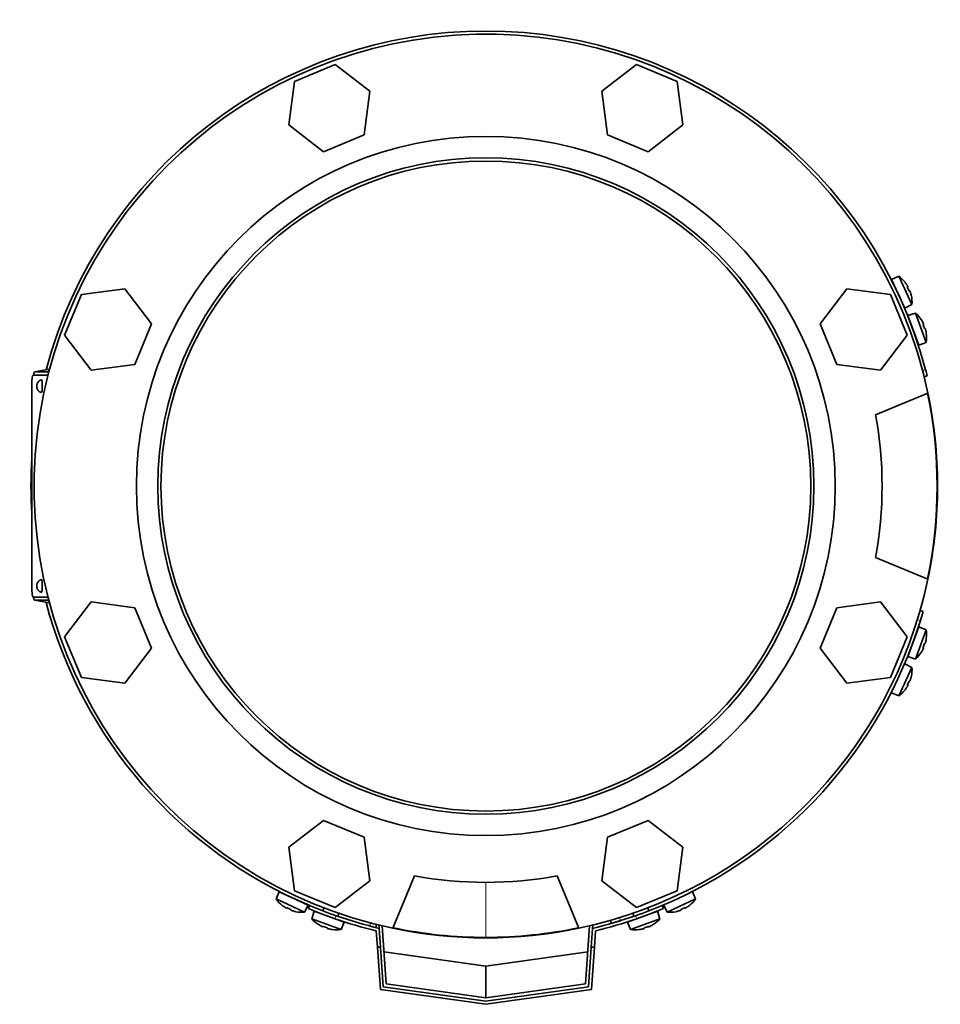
# Model space of a CAD drawing. Header units: millimetres. Extents: x 366 to 1241, y -1321 to 1490.
# Tile 1 of 19: x 369 to 660, y -1321 to -1011. Entities that reach past the tile are written whole.
import ezdxf

# ---------------------------------------------------------------- set-up
doc = ezdxf.new("R2010")
doc.units = ezdxf.units.MM
for name, color, linetype in [('LOW_334-2', 7, 'Continuous'), ('M5X8_UNI7687', 7, 'Continuous'), ('VSI344-454_FILTR', 7, 'Continuous'), ('VSI344-454_FLANG', 7, 'Continuous'), ('VSI344-454_TERMI', 7, 'Continuous'), ('VSI344-454_TESTA', 7, 'Continuous'), ('VSI344_DIFFUSORE', 7, 'Continuous')]:
    doc.layers.add(name, color=color, linetype=linetype)

# ---------------------------------------------------------------- blocks, each defined once
blk = doc.blocks.new('SE2')
at = {"layer": 'LOW_334-2', "color": 7, "linetype": 'Continuous', "lineweight": 35}
for p, q in [((482.59, -1296.12), (482.74, -1296.11)), ((482.66, -1297.12), (482.59, -1296.12)), ((483.6, -1296.32), (484.88, -1314.63)), ((547.7, -1314.63), (548.98, -1296.32)), ((549.85, -1296.11), (550, -1296.12)), ((550, -1296.12), (549.93, -1297.12)), ((484.88, -1314.63), (516.29, -1319.05)), ((516.29, -1319.05), (547.7, -1314.63))]:
    blk.add_line(p, q, dxfattribs=at)
at = {"layer": 'M5X8_UNI7687', "color": 7, "linetype": 'Continuous', "lineweight": 35}
for p, q in [((646.53, -1091.45), (644.23, -1092.44)), ((648.46, -1101.5), (644.23, -1092.44)), ((646.53, -1091.45), (650.7, -1100.38)), ((648.54, -1093.35), (648.53, -1093.38)), ((649.4, -1094.76), (649.23, -1094.87)), ((650, -1096.05), (649.81, -1096.12)), ((650.51, -1097.61), (650.53, -1097.61)), ((648.46, -1101.5), (650.7, -1100.38)), ((651.8, -1103.05), (649.43, -1103.84)), ((652.85, -1113.24), (649.43, -1103.84)), ((651.8, -1103.05), (655.17, -1112.32)), ((653.63, -1105.15), (653.64, -1105.13)), ((654.37, -1106.6), (654.19, -1106.69)), ((654.86, -1107.94), (654.66, -1107.99)), ((655.22, -1109.54), (655.25, -1109.54)), ((652.85, -1113.24), (655.17, -1112.32)), ((649.43, -1211.4), (652.85, -1202)), ((655.17, -1202.92), (651.8, -1212.19)), ((655.17, -1202.92), (652.85, -1202)), ((654.86, -1207.3), (654.66, -1207.24)), ((655.22, -1205.7), (655.25, -1205.69)), ((653.63, -1210.09), (653.64, -1210.11)), ((654.37, -1208.63), (654.19, -1208.54)), ((650.7, -1214.85), (648.46, -1213.73)), ((649.43, -1211.4), (651.8, -1212.19)), ((650.7, -1214.85), (646.53, -1223.79)), ((650, -1219.18), (649.81, -1219.11)), ((650.51, -1217.63), (650.53, -1217.62)), ((644.23, -1222.79), (646.53, -1223.79)), ((648.53, -1221.86), (648.54, -1221.88)), ((649.4, -1220.47), (649.23, -1220.37)), ((451.12, -1285.56), (450.12, -1287.85)), ((459.06, -1292.02), (450.12, -1287.85)), ((451.12, -1285.56), (460.18, -1289.79)), ((582.46, -1287.85), (573.53, -1292.02)), ((582.46, -1287.85), (581.47, -1285.56)), ((452.05, -1289.86), (452.03, -1289.87)), ((453.44, -1290.73), (453.54, -1290.55)), ((454.73, -1291.33), (454.8, -1291.14)), ((459.06, -1292.02), (460.18, -1289.79)), ((462.17, -1291.69), (461.38, -1294.07)), ((471.57, -1295.11), (462.17, -1291.69)), ((465.21, -1290.65), (464.87, -1291.59)), ((570.41, -1291.69), (561.02, -1295.11)), ((567.71, -1291.59), (567.37, -1290.65)), ((571.2, -1294.07), (570.41, -1291.69)), ((572.41, -1289.79), (573.53, -1292.02)), ((577.86, -1291.33), (577.79, -1291.14)), ((579.15, -1290.73), (579.04, -1290.55)), ((580.56, -1289.87), (580.53, -1289.86)), ((456.28, -1291.83), (456.29, -1291.86)), ((461.38, -1294.07), (470.65, -1297.44)), ((469.57, -1293.3), (469.91, -1292.36)), ((561.94, -1297.44), (571.2, -1294.07)), ((562.67, -1292.36), (563.02, -1293.3)), ((576.3, -1291.83), (576.3, -1291.86)), ((463.48, -1295.89), (463.46, -1295.91)), ((464.94, -1296.64), (465.02, -1296.45)), ((466.27, -1297.12), (466.32, -1296.93)), ((467.87, -1297.49), (467.88, -1297.51)), ((470.65, -1297.44), (471.57, -1295.11)), ((561.02, -1295.11), (561.94, -1297.44)), ((564.72, -1297.49), (564.71, -1297.51)), ((566.31, -1297.12), (566.26, -1296.93)), ((567.65, -1296.64), (567.56, -1296.45)), ((569.11, -1295.89), (569.13, -1295.91))]:
    blk.add_line(p, q, dxfattribs=at)
for centre, radius, start, end in [((640.73, -1099.59), 10, 38.5916, 54.5414), ((644.63, -1094.46), 0.5, 5.7321, 25), ((640.73, -1099.59), 10, 355.4586, 11.4084), ((647.16, -1099.9), 0.5, 25, 44.2679), ((645.31, -1110.66), 10, 33.5916, 49.5414), ((649.64, -1105.89), 0.5, 0.7321, 20), ((651.69, -1111.53), 0.5, 20, 39.2679), ((645.31, -1110.66), 10, 350.4586, 6.4084), ((651.69, -1203.71), 0.5, 320.7321, 340), ((645.31, -1204.58), 10, 353.5916, 9.5414), ((649.64, -1209.35), 0.5, 340, 359.2679), ((645.31, -1204.58), 10, 310.4586, 326.4084), ((640.73, -1215.64), 10, 348.5916, 4.5414), ((640.73, -1215.64), 10, 305.4586, 321.4084), ((458.27, -1282.05), 10, 215.4586, 231.4084), ((453.14, -1285.95), 0.5, 245, 264.2679), ((574.32, -1282.05), 10, 308.5916, 324.5414), ((458.58, -1288.49), 0.5, 225.7321, 245), ((458.27, -1282.05), 10, 258.5916, 274.5414), ((468.99, -1287.58), 10, 220.4586, 236.4084), ((464.22, -1291.91), 0.5, 250, 269.4627), ((469.86, -1293.96), 0.5, 230.7959, 250), ((562.72, -1293.96), 0.5, 290, 309.2041), ((563.59, -1287.58), 10, 303.5916, 319.5414), ((574.32, -1282.05), 10, 265.4586, 281.4084), ((468.99, -1287.58), 10, 263.5916, 279.5414), ((563.59, -1287.58), 10, 260.4586, 276.4084)]:
    blk.add_arc(centre, radius, start, end, dxfattribs=at)
for centre, major_axis, ratio, start_param, end_param in [((640.74, -1099.59), (-4.23, 9.06), 0.996195, 4.833518, 4.948078), ((642.73, -1098.66), (3.91, -8.39), 0.811251, 1.49595, 1.645642), ((640.74, -1099.59), (4.23, -9.06), 0.996195, 1.335108, 1.449667), ((645.33, -1110.65), (-3.42, 9.4), 0.996195, 4.833518, 4.948078), ((647.39, -1109.9), (3.17, -8.7), 0.811251, 1.49595, 1.645642), ((645.33, -1110.65), (3.42, -9.4), 0.996195, 1.335108, 1.449667), ((647.39, -1205.33), (-3.17, -8.7), 0.811251, 1.49595, 1.645642), ((645.33, -1204.58), (3.42, 9.4), 0.996195, 4.833518, 4.948078), ((645.33, -1204.58), (-3.42, -9.4), 0.996195, 1.335108, 1.449667), ((642.73, -1216.58), (-3.91, -8.39), 0.811251, 1.49595, 1.645642), ((640.74, -1215.65), (4.23, 9.06), 0.996195, 4.833518, 4.948078), ((640.74, -1215.65), (-4.23, -9.06), 0.996195, 1.335108, 1.449667), ((458.26, -1282.07), (-9.06, 4.23), 0.996195, 1.335108, 1.449667), ((457.33, -1284.06), (-8.39, 3.91), 0.811251, 1.49595, 1.645642), ((458.26, -1282.07), (9.06, -4.23), 0.996195, 4.833518, 4.948078), ((574.32, -1282.07), (-9.06, -4.23), 0.996195, 1.335108, 1.449667), ((575.25, -1284.06), (-8.39, -3.91), 0.811251, 1.49595, 1.645642), ((574.32, -1282.07), (9.06, 4.23), 0.996195, 4.833518, 4.948078), ((468.99, -1287.59), (-9.4, 3.42), 0.996195, 1.335108, 1.449667), ((468.24, -1289.65), (-8.7, 3.17), 0.811251, 1.49595, 1.645642), ((468.99, -1287.59), (9.4, -3.42), 0.996195, 4.833518, 4.948078), ((563.6, -1287.59), (-9.4, -3.42), 0.996195, 1.335108, 1.449667), ((564.35, -1289.65), (-8.7, -3.17), 0.811251, 1.49595, 1.645642), ((563.6, -1287.59), (9.4, 3.42), 0.996195, 4.833518, 4.948078)]:
    blk.add_ellipse(centre, major_axis=major_axis, ratio=ratio, start_param=start_param, end_param=end_param, dxfattribs=at)
for points in [[(649.4, -1094.76), (649.4, -1094.76), (649.41, -1094.76), (649.41, -1094.75), (649.41, -1094.74), (649.4, -1094.72), (649.4, -1094.7), (649.39, -1094.68), (649.38, -1094.65), (649.36, -1094.62), (649.35, -1094.59), (649.33, -1094.55), (649.31, -1094.51), (649.29, -1094.48), (649.27, -1094.44), (649.24, -1094.4), (649.22, -1094.36), (649.2, -1094.33), (649.19, -1094.31)], [(650.21, -1096.5), (650.21, -1096.49), (650.2, -1096.45), (650.18, -1096.41), (650.17, -1096.37), (650.15, -1096.32), (650.13, -1096.28), (650.12, -1096.24), (650.1, -1096.21), (650.09, -1096.17), (650.07, -1096.14), (650.06, -1096.12), (650.05, -1096.1), (650.04, -1096.08), (650.03, -1096.07), (650.02, -1096.06), (650.01, -1096.05), (650, -1096.05), (650, -1096.05)], [(654.37, -1106.6), (654.38, -1106.6), (654.38, -1106.6), (654.38, -1106.59), (654.38, -1106.58), (654.38, -1106.56), (654.37, -1106.54), (654.37, -1106.52), (654.36, -1106.49), (654.35, -1106.46), (654.33, -1106.42), (654.32, -1106.39), (654.3, -1106.35), (654.29, -1106.31), (654.27, -1106.27), (654.25, -1106.23), (654.23, -1106.18), (654.21, -1106.15), (654.2, -1106.14)], [(655.03, -1108.41), (655.03, -1108.39), (655.02, -1108.36), (655.01, -1108.31), (654.99, -1108.27), (654.98, -1108.22), (654.97, -1108.18), (654.96, -1108.14), (654.95, -1108.1), (654.93, -1108.07), (654.92, -1108.04), (654.91, -1108.01), (654.9, -1107.99), (654.89, -1107.97), (654.88, -1107.96), (654.87, -1107.95), (654.87, -1107.94), (654.86, -1107.94), (654.86, -1107.94)], [(654.86, -1207.3), (654.86, -1207.3), (654.87, -1207.3), (654.87, -1207.29), (654.88, -1207.28), (654.89, -1207.27), (654.9, -1207.25), (654.91, -1207.23), (654.92, -1207.2), (654.93, -1207.17), (654.95, -1207.13), (654.96, -1207.09), (654.97, -1207.05), (654.98, -1207.01), (654.99, -1206.97), (655.01, -1206.93), (655.02, -1206.88), (655.03, -1206.85), (655.03, -1206.83)], [(654.2, -1209.1), (654.21, -1209.08), (654.23, -1209.05), (654.25, -1209.01), (654.27, -1208.97), (654.29, -1208.93), (654.3, -1208.89), (654.32, -1208.85), (654.33, -1208.81), (654.35, -1208.78), (654.36, -1208.75), (654.37, -1208.72), (654.37, -1208.69), (654.38, -1208.67), (654.38, -1208.66), (654.38, -1208.64), (654.38, -1208.64), (654.38, -1208.63), (654.37, -1208.63)], [(650, -1219.18), (650, -1219.18), (650.01, -1219.18), (650.02, -1219.18), (650.03, -1219.17), (650.04, -1219.16), (650.05, -1219.14), (650.06, -1219.12), (650.07, -1219.09), (650.09, -1219.06), (650.1, -1219.03), (650.12, -1218.99), (650.13, -1218.95), (650.15, -1218.91), (650.17, -1218.87), (650.18, -1218.83), (650.2, -1218.78), (650.21, -1218.75), (650.21, -1218.73)], [(649.19, -1220.92), (649.2, -1220.91), (649.22, -1220.88), (649.24, -1220.84), (649.27, -1220.8), (649.29, -1220.76), (649.31, -1220.72), (649.33, -1220.68), (649.35, -1220.65), (649.36, -1220.62), (649.38, -1220.58), (649.39, -1220.56), (649.4, -1220.53), (649.4, -1220.51), (649.41, -1220.5), (649.41, -1220.49), (649.41, -1220.48), (649.4, -1220.47), (649.4, -1220.47)], [(452.99, -1290.52), (453, -1290.53), (453.03, -1290.54), (453.07, -1290.57), (453.11, -1290.59), (453.15, -1290.61), (453.19, -1290.63), (453.23, -1290.65), (453.26, -1290.67), (453.3, -1290.69), (453.33, -1290.7), (453.35, -1290.71), (453.38, -1290.72), (453.4, -1290.73), (453.41, -1290.73), (453.43, -1290.73), (453.43, -1290.73), (453.44, -1290.73), (453.44, -1290.73)], [(454.73, -1291.33), (454.73, -1291.33), (454.73, -1291.33), (454.73, -1291.34), (454.74, -1291.35), (454.75, -1291.36), (454.77, -1291.37), (454.79, -1291.38), (454.82, -1291.4), (454.85, -1291.41), (454.88, -1291.43), (454.92, -1291.44), (454.96, -1291.46), (455, -1291.47), (455.04, -1291.49), (455.08, -1291.51), (455.13, -1291.52), (455.16, -1291.53), (455.18, -1291.54)], [(577.41, -1291.54), (577.42, -1291.53), (577.46, -1291.52), (577.5, -1291.51), (577.55, -1291.49), (577.59, -1291.47), (577.63, -1291.46), (577.67, -1291.44), (577.7, -1291.43), (577.74, -1291.41), (577.77, -1291.4), (577.79, -1291.38), (577.81, -1291.37), (577.83, -1291.36), (577.85, -1291.35), (577.85, -1291.34), (577.86, -1291.33), (577.86, -1291.33), (577.86, -1291.33)], [(579.15, -1290.73), (579.15, -1290.73), (579.15, -1290.73), (579.16, -1290.73), (579.17, -1290.73), (579.19, -1290.73), (579.21, -1290.72), (579.23, -1290.71), (579.26, -1290.7), (579.29, -1290.69), (579.32, -1290.67), (579.36, -1290.65), (579.4, -1290.63), (579.43, -1290.61), (579.47, -1290.59), (579.51, -1290.57), (579.55, -1290.54), (579.58, -1290.53), (579.6, -1290.52)], [(464.47, -1296.47), (464.49, -1296.48), (464.52, -1296.49), (464.56, -1296.51), (464.6, -1296.53), (464.64, -1296.55), (464.68, -1296.57), (464.72, -1296.58), (464.76, -1296.6), (464.79, -1296.61), (464.82, -1296.62), (464.85, -1296.63), (464.87, -1296.64), (464.89, -1296.64), (464.91, -1296.64), (464.92, -1296.65), (464.93, -1296.64), (464.94, -1296.64), (464.94, -1296.64)], [(466.27, -1297.12), (466.27, -1297.13), (466.27, -1297.13), (466.28, -1297.14), (466.29, -1297.15), (466.3, -1297.15), (466.32, -1297.16), (466.34, -1297.17), (466.37, -1297.19), (466.4, -1297.2), (466.44, -1297.21), (466.47, -1297.22), (466.51, -1297.24), (466.56, -1297.25), (466.6, -1297.26), (466.64, -1297.27), (466.69, -1297.28), (466.72, -1297.29), (466.74, -1297.29)], [(565.85, -1297.29), (565.86, -1297.29), (565.9, -1297.28), (565.94, -1297.27), (565.99, -1297.26), (566.03, -1297.25), (566.07, -1297.24), (566.11, -1297.22), (566.15, -1297.21), (566.18, -1297.2), (566.21, -1297.19), (566.24, -1297.17), (566.26, -1297.16), (566.28, -1297.15), (566.3, -1297.15), (566.31, -1297.14), (566.31, -1297.13), (566.31, -1297.13), (566.31, -1297.12)], [(567.65, -1296.64), (567.65, -1296.64), (567.65, -1296.64), (567.66, -1296.65), (567.67, -1296.64), (567.69, -1296.64), (567.71, -1296.64), (567.73, -1296.63), (567.76, -1296.62), (567.79, -1296.61), (567.83, -1296.6), (567.87, -1296.58), (567.91, -1296.57), (567.94, -1296.55), (567.98, -1296.53), (568.03, -1296.51), (568.07, -1296.49), (568.1, -1296.48), (568.12, -1296.47)]]:
    blk.add_open_spline(points, degree=3, dxfattribs=at)
at = {"layer": 'VSI344-454_FILTR', "color": 4, "linetype": 'Continuous', "lineweight": 9}
for p, q in [((654.06, -1121.21), (655.03, -1120.96)), ((653.38, -1200.05), (652.42, -1199.77)), ((558.45, -1293.74), (558.72, -1294.7)), ((479.64, -1296.36), (479.88, -1295.39))]:
    blk.add_line(p, q, dxfattribs=at)
at = {"layer": 'VSI344-454_FILTR', "color": 7, "linetype": 'Continuous', "lineweight": 35}
for p, q in [((654.56, -1123.14), (655.53, -1122.9)), ((654.23, -1197.17), (653.27, -1196.9)), ((555.57, -1294.6), (555.85, -1295.56)), ((481.58, -1296.86), (481.82, -1295.88))]:
    blk.add_line(p, q, dxfattribs=at)
for radius, start, end in [(143.5, 14.7986, 165.1916), (143.5, 14, 14.7986), (142.5, 14, 14.8042), (143.5, 176.4875, 183.5125), (143.5, 194.8084, 247.2275), (143.5, 342.8021, 344), (143.5, 292.8017, 342.8021), (143.5, 286, 287.1979), (143.5, 255.2014, 256), (142.5, 255.1958, 256)]:
    blk.add_arc((516.29, -1157.62), radius, start, end, dxfattribs=at)
at = {"layer": 'VSI344-454_FLANG', "color": 7, "linetype": 'Continuous', "lineweight": 35}
for p, q in [((468.74, -1024.7), (455.93, -1030)), ((479.73, -1033.13), (468.74, -1024.7)), ((563.85, -1024.7), (552.86, -1033.13)), ((576.65, -1030), (563.85, -1024.7)), ((455.93, -1030), (454.12, -1043.74)), ((578.46, -1043.74), (576.65, -1030)), ((477.92, -1046.87), (479.73, -1033.13)), ((552.86, -1033.13), (554.67, -1046.87)), ((454.12, -1043.74), (465.12, -1052.18)), ((567.47, -1052.18), (578.46, -1043.74)), ((465.12, -1052.18), (477.92, -1046.87)), ((554.67, -1046.87), (567.47, -1052.18)), ((402.41, -1095.45), (388.68, -1097.26)), ((410.85, -1106.44), (402.41, -1095.45)), ((630.17, -1095.45), (621.74, -1106.44)), ((643.91, -1097.26), (630.17, -1095.45)), ((388.68, -1097.26), (383.37, -1110.06)), ((649.21, -1110.06), (643.91, -1097.26)), ((405.55, -1119.24), (410.85, -1106.44)), ((621.74, -1106.44), (627.04, -1119.24)), ((383.37, -1110.06), (391.81, -1121.05)), ((640.78, -1121.05), (649.21, -1110.06)), ((391.81, -1121.05), (405.55, -1119.24)), ((627.04, -1119.24), (640.78, -1121.05)), ((639.25, -1135.12), (655.74, -1128.29)), ((655.74, -1186.95), (639.25, -1180.12)), ((391.81, -1194.18), (383.37, -1205.18)), ((405.55, -1195.99), (391.81, -1194.18)), ((640.78, -1194.18), (627.04, -1195.99)), ((649.21, -1205.18), (640.78, -1194.18)), ((410.85, -1208.79), (405.55, -1195.99)), ((627.04, -1195.99), (621.74, -1208.79)), ((383.37, -1205.18), (388.68, -1217.98)), ((643.91, -1217.98), (649.21, -1205.18)), ((402.41, -1219.79), (410.85, -1208.79)), ((621.74, -1208.79), (630.17, -1219.79)), ((388.68, -1217.98), (402.41, -1219.79)), ((630.17, -1219.79), (643.91, -1217.98)), ((465.12, -1263.06), (454.12, -1271.5)), ((477.92, -1268.36), (465.12, -1263.06)), ((567.47, -1263.06), (554.67, -1268.36)), ((578.46, -1271.5), (567.47, -1263.06)), ((479.73, -1282.1), (477.92, -1268.36)), ((554.67, -1268.36), (552.86, -1282.1)), ((454.12, -1271.5), (455.93, -1285.23)), ((576.65, -1285.23), (578.46, -1271.5)), ((468.74, -1290.54), (479.73, -1282.1)), ((486.96, -1297.07), (493.79, -1280.58)), ((538.79, -1280.58), (545.62, -1297.07)), ((552.86, -1282.1), (563.85, -1290.54)), ((455.93, -1285.23), (468.74, -1290.54)), ((563.85, -1290.54), (576.65, -1285.23))]:
    blk.add_line(p, q, dxfattribs=at)
for radius in [110.25, 103.5]:
    blk.add_circle((516.29, -1157.62), radius, dxfattribs=at)
for radius, start, end in [(142.5, 11.878, 258.122), (125, 349.6302, 10.3698), (142.5, 281.878, 348.122), (125, 259.6302, 280.3698)]:
    blk.add_arc((516.29, -1157.62), radius, start, end, dxfattribs=at)
at = {"layer": 'VSI344-454_TERMI', "color": 7, "linetype": 'Continuous', "lineweight": 35}
for p, q in [((460.68, -1289.9), (460.29, -1290.83)), ((572.29, -1290.83), (571.91, -1289.9)), ((481.71, -1297.92), (482.07, -1303.05)), ((482.66, -1297.12), (483.07, -1303.05)), ((549.93, -1297.12), (549.52, -1303.05)), ((550.88, -1297.92), (550.52, -1303.05)), ((483, -1316.39), (482.07, -1303.05)), ((482.07, -1303.05), (483.07, -1303.05)), ((483.07, -1303.05), (483.94, -1315.51)), ((548.64, -1315.51), (549.52, -1303.05)), ((549.52, -1303.05), (550.52, -1303.05)), ((550.52, -1303.05), (549.58, -1316.39)), ((484.18, -1304.53), (516.29, -1309.05)), ((516.29, -1309.05), (548.41, -1304.53)), ((516.29, -1319.05), (516.29, -1309.05)), ((516.29, -1321.06), (483, -1316.39)), ((483.94, -1315.51), (516.29, -1320.05)), ((516.29, -1320.05), (548.64, -1315.51)), ((549.58, -1316.39), (516.29, -1321.06))]:
    blk.add_line(p, q, dxfattribs=at)
at = {"layer": 'VSI344-454_TERMI', "color": 4, "linetype": 'Continuous', "lineweight": 9}
for p, q in [((469.09, -1293.13), (468.7, -1294.05)), ((563.89, -1294.05), (563.5, -1293.13))]:
    blk.add_line(p, q, dxfattribs=at)
at = {"layer": 'VSI344-454_TERMI', "color": 7, "linetype": 'Continuous', "lineweight": 35}
for radius, start, end in [(144.5, 247.1983, 250.7692), (143.5, 247.1983, 250.7941), (143.5, 289.2059, 292.8017), (144.5, 289.2308, 292.8017), (144.5, 250.7692, 256.1528), (143.5, 250.7941, 256.4435), (143.5, 283.5565, 289.2059), (144.5, 283.8472, 289.2308)]:
    blk.add_arc((516.29, -1157.62), radius, start, end, dxfattribs=at)
at = {"layer": 'VSI344-454_TESTA', "color": 7, "linetype": 'Continuous', "lineweight": 35}
for p, q in [((378.65, -1120.74), (373.91, -1121.62)), ((378.16, -1122.62), (373.43, -1122.62)), ((378.41, -1121.62), (373.93, -1121.62)), ((373.06, -1125.62), (373.06, -1189.62)), ((373.43, -1192.62), (378.16, -1192.62)), ((373.91, -1193.62), (378.65, -1194.5)), ((378.41, -1193.62), (373.93, -1193.62))]:
    blk.add_line(p, q, dxfattribs=at)
at = {"layer": 'VSI344-454_TESTA', "color": 4, "linetype": 'Continuous', "lineweight": 9}
for p, q in [((378.65, -1120.74), (373.93, -1121.62)), ((373.93, -1193.62), (378.65, -1194.5)), ((516.29, -1282.57), (516.29, -1299.97))]:
    blk.add_line(p, q, dxfattribs=at)
at = {"layer": 'VSI344-454_TESTA', "color": 7, "linetype": 'Continuous', "lineweight": 35}
for centre, radius, start, end in [((516.29, -1157.62), 102.5, 90, 270), ((516.29, -1157.62), 102.5, 270, 90), ((516.26, -1157.62), 142.39, 348.1369, 11.8631), ((516.29, -1157.62), 142.35, 258.134, 270), ((516.27, -1157.4), 142.57, 270.009, 281.8572)]:
    blk.add_arc(centre, radius, start, end, dxfattribs=at)
for centre, major_axis, start_param, end_param in [((373.43, -1125.62), (0, 3), 0, 1.570796), ((376.11, -1126.12), (0, -2), 0, 3.172151), ((376.11, -1126.12), (0, -2), 6.249611, 6.283185), ((376.11, -1189.12), (0, -2), 0, 3.172151), ((373.43, -1189.62), (0, 3), 1.570796, 3.141593), ((376.11, -1189.12), (0, -2), 6.249611, 6.283185)]:
    blk.add_ellipse(centre, major_axis=major_axis, ratio=0.121869, start_param=start_param, end_param=end_param, dxfattribs=at)
at = {"layer": 'VSI344-454_TESTA', "color": 4, "linetype": 'Continuous', "lineweight": 9}
for centre in [(374.62, -1126.12), (374.62, -1189.12)]:
    blk.add_ellipse(centre, major_axis=(0, 0.0635), ratio=0.121869, dxfattribs=at)
at = {"layer": 'VSI344-454_TESTA', "color": 7, "linetype": 'Continuous', "lineweight": 35}
for points in [[(373.93, -1121.62), (373.73, -1121.62), (373.59, -1122.62)], [(373.59, -1192.62), (373.73, -1193.62), (373.93, -1193.62)]]:
    blk.add_open_spline(points, degree=2, dxfattribs=at)
for points, knots in [([(376.1, -1124.15), (375.99, -1124.17), (375.72, -1124.22), (375.33, -1124.49), (375, -1124.83), (374.79, -1125.18), (374.67, -1125.51), (374.61, -1125.82), (374.6, -1126.01), (374.6, -1126.12)], [0, 0, 0, 0, 0.115855, 0.322183, 0.498585, 0.65005, 0.778237, 0.887228, 1, 1, 1, 1]), ([(374.6, -1126.12), (374.6, -1126.16), (374.6, -1126.39), (374.67, -1126.78), (374.9, -1127.27), (375.26, -1127.7), (375.7, -1128.01), (375.99, -1128.07), (376.1, -1128.09)], [0, 0, 0, 0, 0.046256, 0.268746, 0.426645, 0.651173, 0.88463, 1, 1, 1, 1]), ([(376.1, -1187.15), (375.99, -1187.17), (375.72, -1187.22), (375.33, -1187.49), (375, -1187.83), (374.79, -1188.18), (374.67, -1188.51), (374.61, -1188.82), (374.6, -1189.01), (374.6, -1189.12)], [0, 0, 0, 0, 0.115855, 0.322183, 0.498585, 0.65005, 0.778237, 0.887228, 1, 1, 1, 1]), ([(374.6, -1189.12), (374.6, -1189.16), (374.6, -1189.39), (374.67, -1189.78), (374.9, -1190.27), (375.26, -1190.7), (375.7, -1191.01), (375.99, -1191.07), (376.1, -1191.09)], [0, 0, 0, 0, 0.046256, 0.268746, 0.426645, 0.651173, 0.88463, 1, 1, 1, 1])]:
    blk.add_open_spline(points, degree=3, knots=knots, dxfattribs=at)
at = {"layer": 'VSI344_DIFFUSORE', "color": 7, "linetype": 'Continuous', "lineweight": 35}
for start, end in [(0, 11.878), (348.122, 0), (258.122, 281.878)]:
    blk.add_arc((516.29, -1157.62), 142.5, start, end, dxfattribs=at)

msp = doc.modelspace()

# ---------------------------------------------------------------- block references
msp.add_blockref('SE2', (0, 0))

doc.saveas('drawing.dxf')
